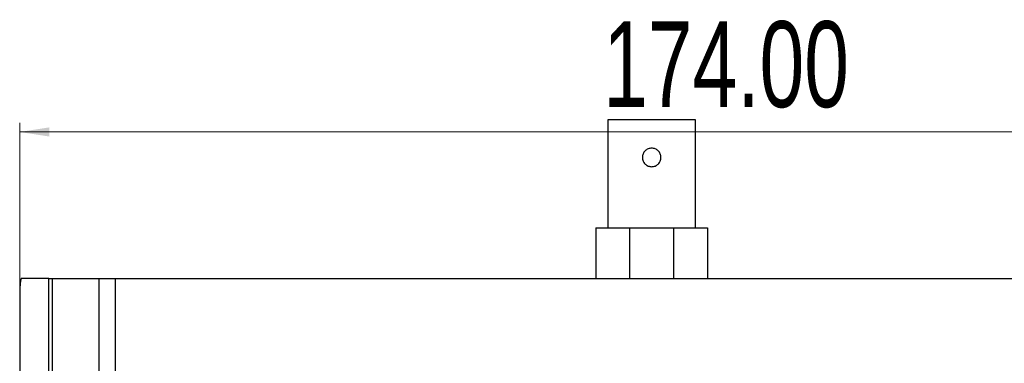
# Model space of a CAD drawing. Header units: millimetres. Extents: x 119 to 1138, y 29 to 774.
# Tile 28 of 53: x 421 to 530, y 736 to 774. Entities that reach past the tile are written whole.
import ezdxf

# ---------------------------------------------------------------- set-up
doc = ezdxf.new("R2010")
doc.units = ezdxf.units.MM
doc.styles.add('SLDTEXTSTYLE0', font='TXT', dxfattribs={"width": 0.7})
doc.dimstyles.new('SLDDIMSTYLE0', dxfattribs={"dimtxt": 9.245947, "dimasz": 3.302, "dimexe": 0, "dimexo": 0.0625, "dimgap": 2.311487, "dimtad": 1, "dimrnd": 1e-09, "dimzin": 4, "dimdsep": 46, "dimtxsty": 'SLDTEXTSTYLE0', "dimsah": 1, "dimcen": 0.09, "dimadec": 0, "dimazin": 1, "dimtfac": 1, "dimtofl": 0, "dimtmove": 0, "dimatfit": 3, "dimfxl": 1, "dimfrac": 2, "dimtolj": 1, "dimtzin": 12, "dimarcsym": 0})

# ---------------------------------------------------------------- blocks, each defined once
blk = doc.blocks.new('_D_3')
at = {"color": 7, "linetype": 'Continuous', "lineweight": 0}
for p, q in [((421.08, 664.17), (421.08, 762.44)), ((421.08, 761.44), (595.08, 761.44)), ((595.08, 664.17), (595.08, 762.44))]:
    blk.add_line(p, q, dxfattribs=at)
at = {"color": 7, "linetype": 'Continuous', "lineweight": 18}
for points in [[(421.08, 761.44), (424.38, 760.93), (424.38, 761.95)], [(595.08, 761.44), (591.78, 761.95), (591.78, 760.93)]]:
    blk.add_solid(points, dxfattribs=at)
at = {"color": 7, "linetype": 'Continuous', "lineweight": 18, "insert": (485.81, 773.72), "char_height": 9.525, "attachment_point": 1, "style": 'SLDTEXTSTYLE0'}
blk.add_mtext('174.00', dxfattribs=at)

msp = doc.modelspace()

# ---------------------------------------------------------------- linework, layer by layer
at = {"color": 7, "linetype": 'Continuous', "lineweight": 25}
for p, q in [((486.372, 750.823), (486.372, 762.823)), ((496.022, 762.823), (496.022, 750.823)), ((484.997, 750.823), (484.997, 745.173)), ((488.758, 745.173), (488.758, 750.823)), ((488.758, 750.823), (493.636, 750.823)), ((493.636, 745.173), (493.636, 750.823)), ((497.397, 750.823), (497.397, 745.173)), ((424.297, 745.173), (421.252, 745.173)), ((424.297, 663.173), (424.297, 745.173)), ((424.689, 745.173), (429.903, 745.173)), ((424.689, 745.173), (424.689, 663.173)), ((431.7, 745.173), (584.454, 745.173)), ((421.077, 743.173), (421.077, 663.173))]:
    msp.add_line(p, q, dxfattribs=at)
at = {"color": 8, "linetype": 'Continuous', "lineweight": 25}
for p, q in [((429.903, 675.608), (429.903, 745.173)), ((431.7, 681.055), (431.7, 745.173))]:
    msp.add_line(p, q, dxfattribs=at)
at = {"color": 7, "linetype": 'Continuous', "lineweight": 25}
for points in [[(486.372, 762.823), (486.445, 762.823), (486.59, 762.823), (487.705, 762.823), (489.3, 762.823), (491.197, 762.823), (493.094, 762.823), (494.689, 762.823), (495.804, 762.823), (495.95, 762.823), (496.022, 762.823)], [(491.197, 759.643), (491.062, 759.628), (490.793, 759.597), (490.45, 759.359), (490.221, 759.018), (490.14, 758.613), (490.221, 758.208), (490.45, 757.868), (490.793, 757.63), (491.062, 757.599), (491.197, 757.583)], [(491.197, 757.583), (491.332, 757.599), (491.601, 757.63), (491.944, 757.868), (492.173, 758.208), (492.254, 758.613), (492.173, 759.018), (491.944, 759.359), (491.601, 759.597), (491.332, 759.628), (491.197, 759.643)], [(484.997, 750.823), (485.048, 750.823), (485.15, 750.823), (485.957, 750.823), (487.154, 750.823), (488.223, 750.823), (488.758, 750.823)], [(493.636, 750.823), (494.171, 750.823), (495.24, 750.823), (496.437, 750.823), (497.244, 750.823), (497.346, 750.823), (497.397, 750.823)]]:
    msp.add_open_spline(points, degree=3, dxfattribs=at)
for points, knots in [([(421.252, 745.173), (421.248, 745.173), (421.241, 745.171), (421.229, 745.158), (421.216, 745.133), (421.201, 745.09), (421.18, 745.002), (421.154, 744.847), (421.127, 744.597), (421.106, 744.292), (421.092, 744.001), (421.084, 743.755), (421.08, 743.564), (421.078, 743.37), (421.077, 743.239), (421.077, 743.173)], [0, 0, 0, 0, 0.0418093, 0.0835274, 0.1253326, 0.1879738, 0.2506021, 0.3756552, 0.5006226, 0.6254971, 0.7502857, 0.8127297, 0.8751606, 0.9375826, 1, 1, 1, 1]), ([(424.297, 745.173), (424.303, 745.173), (424.316, 745.173), (424.345, 745.173), (424.381, 745.173), (424.442, 745.173), (424.536, 745.173), (424.638, 745.173), (424.689, 745.173)], [0, 0, 0, 0, 0.1251488, 0.250033, 0.3749172, 0.500066, 0.750033, 1, 1, 1, 1]), ([(429.903, 745.173), (429.924, 745.173), (429.967, 745.173), (430.041, 745.173), (430.123, 745.173), (430.243, 745.173), (430.411, 745.173), (430.637, 745.173), (430.884, 745.173), (431.147, 745.173), (431.421, 745.173), (431.607, 745.173), (431.7, 745.173)], [0, 0, 0, 0, 0.0626817, 0.1250572, 0.1874326, 0.2501143, 0.3750953, 0.5000762, 0.6250572, 0.7500381, 0.8750191, 1, 1, 1, 1])]:
    msp.add_open_spline(points, degree=3, knots=knots, dxfattribs=at)

# ---------------------------------------------------------------- dimensions: what is measured, and where the dimension line sits
at = {"color": 7, "linetype": 'Continuous', "lineweight": 18}
dim = msp.add_linear_dim(base=(595.077, 761.441), p1=(421.077, 663.173), p2=(595.077, 663.173), dimstyle='SLDDIMSTYLE0', dxfattribs=at)
dim.commit()
dim.dimension.update_dxf_attribs({"geometry": '_D_3', "text_midpoint": (505.209, 761.441), "dimtype": 160})

doc.saveas('drawing.dxf')
